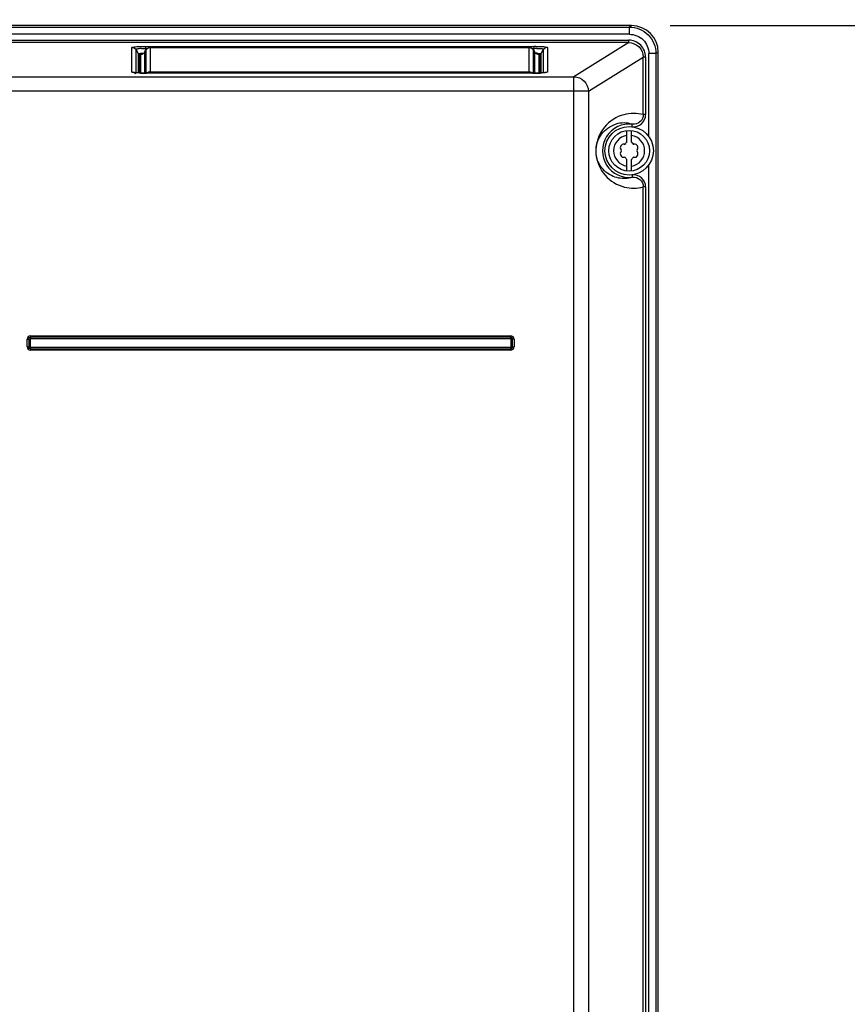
# Model space of a CAD drawing. Header units: inches. Extents: x 0 to 117, y 0 to 83.
# Tile 12 of 60: x 22 to 29, y 45 to 53. Entities that reach past the tile are written whole.
import ezdxf

# ---------------------------------------------------------------- set-up
doc = ezdxf.new("R2010")
doc.units = ezdxf.units.IN
doc.header["$LTSCALE"] = 6.431102
doc.header["$MEASUREMENT"] = 0
doc.layers.get('0').update_dxf_attribs({"linetype": 'CONTINUOUS'})
doc.styles.get("Standard").update_dxf_attribs({"font": 'txt', "width": 0.8})
doc.dimstyles.new('DIMSTYLE_1', dxfattribs={"dimtxt": 0.78125, "dimasz": 0.7, "dimexe": 0.18, "dimexo": 0.0625, "dimgap": 0.09, "dimtad": 1, "dimdec": 0, "dimzin": 4, "dimdsep": 46, "dimtxsty": 'STANDARD', "dimblk": '_FILLED', "dimblk1": '_FILLED', "dimblk2": '_FILLED', "dimcen": 0.09, "dimadec": 0, "dimazin": 0, "dimtfac": 1, "dimtdec": 0, "dimtofl": 0, "dimtmove": 0, "dimatfit": 3, "dimldrblk": '_FILLED', "dimfxl": 1, "dimtolj": 1, "dimtzin": 4, "dimarcsym": 0})

# ---------------------------------------------------------------- blocks, each defined once
blk = doc.blocks.new('_FILLED')
at = {"color": 0, "linetype": 'BYBLOCK'}
blk.add_solid([(0, 0), (-1, 0.143), (-1, -0.143)], dxfattribs=at)
blk = doc.blocks.new('*D0')
at = {"color": 7, "linetype": 'CONTINUOUS'}
for p, q in [((28.9611, 59.4774), (34.4597, 59.4774)), ((34.4597, 59.4774), (34.905, 59.4774)), ((34.655, 59.4774), (34.655, 56.2521)), ((34.655, 53.0269), (34.655, 56.2521)), ((34.655, 56.2521), (34.655, 47.7028)), ((27.5374, 53.0269), (34.4597, 53.0269)), ((34.4597, 53.0269), (34.905, 53.0269))]:
    blk.add_line(p, q, dxfattribs=at)
at = {"color": 7, "linetype": 'CONTINUOUS', "xscale": 0.7, "yscale": 0.7, "zscale": 0.7}
for p, rotation in [((34.655, 59.4774), 90), ((34.655, 53.0269), 270)]:
    blk.add_blockref('_FILLED', p, dxfattribs=dict(at, rotation=rotation))
at = {"color": 7, "linetype": 'CONTINUOUS', "insert": (33.6784, 52.0778), "char_height": 0.78125, "width": 5.625, "attachment_point": 3, "rotation": 90, "line_spacing_factor": 0.9}
blk.add_mtext('MIN 200\\PAIR SPACE\\POUTLET', dxfattribs=at)

msp = doc.modelspace()

# ---------------------------------------------------------------- linework, layer by layer
at = {"color": 7, "linetype": 'CONTINUOUS'}
for p, q in [((27.2249, 53.0269), (18.1298, 53.0269)), ((18.1476, 53.0156), (27.2071, 53.0156)), ((27.2249, 53.0269), (27.2071, 53.0156)), ((27.2071, 52.9568), (27.2071, 53.0156)), ((27.2071, 52.9568), (18.1476, 52.9568)), ((18.1532, 52.9084), (27.2014, 52.9084)), ((27.2014, 52.8888), (18.1532, 52.8888)), ((23.1645, 52.6502), (23.1645, 52.8497)), ((23.2753, 52.8588), (23.2753, 52.8392)), ((23.2753, 52.8588), (26.4297, 52.8588)), ((26.4297, 52.8588), (26.4297, 52.8392)), ((26.5405, 52.8497), (26.5405, 52.6502)), ((27.2014, 52.8888), (26.7564, 52.6115)), ((27.2014, 52.8888), (27.2014, 52.9084)), ((23.1986, 52.6439), (23.1986, 52.8301)), ((23.1986, 52.8301), (23.2152, 52.7999)), ((23.2152, 52.7999), (23.2152, 52.6428)), ((23.2255, 52.794), (23.2255, 52.6423)), ((23.2353, 52.642), (23.2353, 52.7936)), ((23.249, 52.7967), (23.2482, 52.7964)), ((23.2694, 52.8132), (23.2691, 52.8128)), ((23.2692, 52.8129), (23.2784, 52.8282)), ((23.2694, 52.6412), (23.2694, 52.8132)), ((23.2805, 52.8298), (23.2753, 52.8392)), ((23.2883, 52.8392), (23.2753, 52.8392)), ((23.2781, 52.8276), (23.2784, 52.8282)), ((23.2781, 52.8276), (23.2781, 52.6412)), ((23.3121, 52.8472), (23.3121, 52.6412)), ((26.3929, 52.8472), (23.3121, 52.8472)), ((26.3929, 52.6412), (26.3929, 52.8472)), ((26.4297, 52.8392), (26.4168, 52.8392)), ((26.4297, 52.8392), (26.4243, 52.8295)), ((26.4266, 52.8282), (26.427, 52.8276)), ((26.427, 52.6412), (26.427, 52.8276)), ((26.427, 52.8276), (26.4356, 52.8132)), ((26.4356, 52.8132), (26.4356, 52.6412)), ((26.4359, 52.8128), (26.4356, 52.8132)), ((26.4601, 52.803), (26.479, 52.8015)), ((26.4697, 52.7936), (26.4697, 52.642)), ((26.4796, 52.6423), (26.4796, 52.794)), ((26.4898, 52.7999), (26.5064, 52.8301)), ((26.4898, 52.6428), (26.4898, 52.7999)), ((26.5064, 52.8301), (26.5064, 52.6439)), ((26.8735, 52.4938), (27.3194, 52.7715)), ((27.3194, 52.304), (27.3194, 52.7715)), ((27.3389, 52.7715), (27.3194, 52.7715)), ((27.3389, 52.7715), (27.3389, 52.304)), ((27.3642, 52.1259), (27.3642, 52.8004)), ((27.4228, 52.8004), (27.3642, 52.8004)), ((27.4228, 52.8004), (27.4412, 52.8111)), ((27.4228, 52.8004), (27.4228, 41.9281)), ((27.4412, 41.684), (27.4412, 52.8111)), ((21.7243, 52.6115), (26.7564, 52.6115)), ((26.4304, 52.6413), (23.2859, 52.6411)), ((23.2859, 52.6411), (23.2859, 52.6412)), ((23.3121, 52.6527), (26.3929, 52.6527)), ((26.4192, 52.6411), (26.4192, 52.6412)), ((26.4452, 52.6414), (26.4304, 52.6413)), ((26.7564, 34.6929), (26.7564, 52.6115)), ((26.8735, 52.4938), (21.7324, 52.4937)), ((26.8735, 52.4938), (26.8735, 34.7291)), ((27.3389, 52.304), (27.3194, 52.304)), ((27.2283, 52.2067), (27.2306, 52.2262)), ((27.1852, 52.0814), (27.1852, 52.175)), ((27.2246, 52.0814), (27.2246, 52.175)), ((27.1852, 51.8467), (27.1852, 51.9403)), ((27.2246, 51.8467), (27.2246, 51.9403)), ((27.3642, 42.8739), (27.3642, 51.8958)), ((27.2283, 51.8151), (27.2306, 51.7955)), ((27.3194, 43.052), (27.3194, 51.7177)), ((27.3389, 51.7177), (27.3194, 51.7177)), ((27.3389, 51.7177), (27.3389, 43.052)), ((22.3137, 50.4183), (22.3137, 50.4813)), ((22.3137, 50.4813), (22.3382, 50.4813)), ((22.3259, 50.4813), (22.3259, 50.4183)), ((22.3382, 50.4813), (22.3382, 50.4183)), ((22.3407, 50.5084), (22.3407, 50.4838)), ((22.3407, 50.5084), (26.2423, 50.5084)), ((26.2423, 50.4961), (22.3407, 50.4961)), ((26.2423, 50.4838), (22.3407, 50.4838)), ((26.2423, 50.4838), (26.2423, 50.5084)), ((26.2447, 50.4183), (26.2447, 50.4813)), ((26.2693, 50.4813), (26.2447, 50.4813)), ((26.257, 50.4183), (26.257, 50.4813)), ((26.2693, 50.4813), (26.2693, 50.4183)), ((22.3137, 50.4183), (22.3382, 50.4183)), ((22.3407, 50.4159), (22.3407, 50.3913)), ((22.3407, 50.4159), (26.2423, 50.4159)), ((22.3407, 50.4036), (26.2423, 50.4036)), ((26.2423, 50.3913), (22.3407, 50.3913)), ((26.2423, 50.3913), (26.2423, 50.4159)), ((26.2447, 50.4183), (26.2693, 50.4183))]:
    msp.add_line(p, q, dxfattribs=at)
for points in [[(23.2559, 52.7997), (23.253, 52.7982), (23.2506, 52.7972), (23.249, 52.7967)], [(23.2623, 52.8045), (23.2591, 52.8018), (23.2559, 52.7997)], [(23.2691, 52.8128), (23.2683, 52.8115), (23.2655, 52.8078), (23.2623, 52.8045)], [(26.4469, 52.8012), (26.4441, 52.8033), (26.4415, 52.8057), (26.439, 52.8085), (26.4366, 52.8118), (26.4359, 52.8128)], [(26.4559, 52.7967), (26.4543, 52.7972), (26.4521, 52.7982), (26.4496, 52.7994), (26.4469, 52.8012)], [(26.4568, 52.7964), (26.4572, 52.7963), (26.457, 52.7964), (26.4559, 52.7967)], [(23.2186, 52.6426), (23.2126, 52.643), (23.207, 52.6433), (23.2018, 52.6437), (23.1971, 52.644), (23.193, 52.6444), (23.1894, 52.6448), (23.1863, 52.6452), (23.1838, 52.6455), (23.1832, 52.6456)], [(23.2461, 52.6417), (23.2388, 52.6419), (23.2317, 52.6421), (23.225, 52.6424), (23.2186, 52.6426)], [(23.2859, 52.6412), (23.2699, 52.6413), (23.2617, 52.6414), (23.2537, 52.6415), (23.2461, 52.6417)], [(26.4656, 52.6418), (26.459, 52.6417), (26.4522, 52.6415), (26.4452, 52.6414)], [(26.4841, 52.6425), (26.4782, 52.6423), (26.472, 52.6421), (26.4656, 52.6418)], [(26.5186, 52.6451), (26.5157, 52.6448), (26.5123, 52.6444), (26.5086, 52.6441), (26.5044, 52.6438), (26.4999, 52.6434), (26.495, 52.6431), (26.4897, 52.6428), (26.4841, 52.6425)], [(26.5253, 52.6462), (26.5251, 52.6462), (26.5244, 52.646), (26.5229, 52.6458), (26.521, 52.6455), (26.5186, 52.6451)], [(22.3382, 50.4813), (22.3383, 50.4818), (22.3384, 50.4822), (22.3386, 50.4826), (22.3388, 50.4829), (22.3391, 50.4832), (22.3394, 50.4835), (22.3398, 50.4836), (22.3402, 50.4837), (22.3407, 50.4838)], [(26.2423, 50.4838), (26.2427, 50.4837), (26.2431, 50.4836), (26.2435, 50.4835), (26.2439, 50.4832), (26.2442, 50.4829), (26.2444, 50.4826), (26.2446, 50.4822), (26.2447, 50.4818), (26.2447, 50.4813)], [(22.3407, 50.4159), (22.3403, 50.4159), (22.3398, 50.416), (22.3395, 50.4162), (22.3391, 50.4164), (22.3388, 50.4167), (22.3386, 50.4171), (22.3384, 50.4175), (22.3383, 50.4179), (22.3382, 50.4183)], [(26.2447, 50.4183), (26.2447, 50.4179), (26.2446, 50.4175), (26.2444, 50.4171), (26.2442, 50.4168), (26.2439, 50.4165), (26.2435, 50.4162), (26.2432, 50.416), (26.2427, 50.4159), (26.2423, 50.4159)]]:
    msp.add_lwpolyline(points, dxfattribs=at)
for radius in [0.1969, 0.1654]:
    msp.add_circle((27.2049, 52.0109), radius, dxfattribs=at)
for centre, radius, start, end in [((27.2249, 52.8105), 0.2163, 0.13908, 90.00046), ((26.4298, 51.2381), 1.6207, 89.41492, 90.00479), ((23.2353, 52.8329), 0.0393, 270.01817, 290.08918), ((23.2353, 52.8331), 0.0395, 316.6865, 329.78841), ((26.3929, 52.808), 0.0393, 76.45904, 90.0752), ((26.3929, 52.8077), 0.0395, 30.21346, 47.7505), ((26.4846, 52.4219), 0.4209, 94.56954, 97.49516), ((26.4694, 52.8328), 0.039, 210.172, 216.95894), ((26.3525, 51.1393), 1.6672, 86.30001, 86.89301), ((26.4776, 52.5047), 0.3378, 93.68734, 94.49942), ((26.4288, 52.3894), 0.41, 86.3343, 86.89277), ((23.284, 54.2581), 1.617, 268.25575, 270.06687), ((23.3122, 52.6135), 0.0393, 90.01722, 96.69121), ((26.4209, 54.2779), 1.6368, 269.93965, 271.64958), ((26.439, 53.6484), 1.0071, 271.64973, 273.16521), ((26.5406, 52.6099), 0.0404, 90.2148, 96.78984), ((27.2049, 52.0109), 0.2169, 83.18611, 276.81389), ((27.1626, 52.007), 0.2295, 72.77212, 106.8243), ((27.2049, 52.0109), 0.126, 98.98932, 261.01068), ((27.2049, 52.0109), 0.126, 278.98932, 81.01068), ((27.1607, 52.0363), 0.0278, 79.87712, 220.11986), ((27.1677, 52.0753), 0.0118, 259.87712, 340.1263), ((27.2049, 52.0618), 0.0278, 135.18239, 160.12288), ((27.2049, 52.0618), 0.0278, 19.73183, 44.81761), ((27.2421, 52.0753), 0.0118, 199.87712, 280.13338), ((27.249, 52.0363), 0.0278, 319.87434, 100.11841), ((27.1607, 51.9854), 0.0278, 139.87434, 280.11841), ((27.1305, 52.0109), 0.0118, 319.87712, 40.12998), ((27.249, 51.9854), 0.0278, 259.87219, 40.11986), ((27.2793, 52.0109), 0.0118, 139.87712, 220.12998), ((27.1677, 51.9464), 0.0118, 19.87712, 100.13338), ((27.2049, 51.9599), 0.0278, 199.73183, 224.81761), ((27.2049, 51.9599), 0.0278, 315.18239, 340.12288), ((27.2421, 51.9464), 0.0118, 79.87712, 160.1263), ((22.3407, 50.4813), 0.0271, 90, 180.00014), ((22.3407, 50.4813), 0.0148, 90, 180.00014), ((26.2423, 50.4813), 0.0271, 0, 90.00014), ((26.2423, 50.4813), 0.0148, 0, 90.00014), ((22.3407, 50.4183), 0.0271, 180, 270.00014), ((22.3407, 50.4183), 0.0148, 180, 270.00014), ((26.2423, 50.4183), 0.0271, 270, 0.00014), ((26.2423, 50.4183), 0.0148, 270, 0.00014)]:
    msp.add_arc(centre, radius, start, end, dxfattribs=at)
for points, knots in [([(27.2071, 53.0156), (27.262, 53.0155), (27.3765, 52.9697), (27.4227, 52.8553), (27.4228, 52.8004)], [0, 0, 0, 0, 0.500001, 1, 1, 1, 1]), ([(27.2071, 52.9568), (27.2471, 52.9568), (27.3306, 52.9238), (27.3642, 52.8404), (27.3642, 52.8004)], [0, 0, 0, 0, 0.500123, 1, 1, 1, 1]), ([(23.1645, 52.8497), (23.1646, 52.8523), (23.1791, 52.854), (23.1973, 52.8571), (23.2343, 52.8583), (23.2606, 52.8588), (23.2753, 52.8588)], [0, 0, 0, 0, 0.070145, 0.275017, 0.605736, 1, 1, 1, 1]), ([(26.4464, 52.8587), (26.4593, 52.8586), (26.4821, 52.858), (26.5134, 52.8564), (26.5288, 52.8538), (26.5405, 52.8518), (26.5405, 52.8497)], [0, 0, 0, 0, 0.407736, 0.734005, 0.931269, 1, 1, 1, 1]), ([(27.3389, 52.7715), (27.3387, 52.8065), (27.3097, 52.8797), (27.2364, 52.9082), (27.2014, 52.9084)], [0, 0, 0, 0, 0.499892, 1, 1, 1, 1]), ([(27.2014, 52.8888), (27.2315, 52.8888), (27.2942, 52.8643), (27.3195, 52.8016), (27.3194, 52.7715)], [0, 0, 0, 0, 0.500144, 1, 1, 1, 1]), ([(23.1986, 52.8301), (23.1964, 52.8364), (23.2212, 52.8442), (23.2431, 52.842), (23.2645, 52.8405), (23.2753, 52.8392)], [0, 0, 0, 0, 0.250464, 0.59127, 1, 1, 1, 1]), ([(23.2152, 52.7999), (23.216, 52.8007), (23.2208, 52.8005), (23.2292, 52.8022), (23.2439, 52.8028), (23.2552, 52.8036), (23.2617, 52.804)], [0, 0, 0, 0, 0.072683, 0.266679, 0.582671, 1, 1, 1, 1]), ([(23.2255, 52.794), (23.2255, 52.7965), (23.2401, 52.7967), (23.2468, 52.7983), (23.254, 52.7987)], [0, 0, 0, 0, 0.2511, 1, 1, 1, 1]), ([(23.2353, 52.7936), (23.2353, 52.795), (23.2427, 52.7959), (23.2464, 52.7967), (23.2502, 52.7971)], [0, 0, 0, 0, 0.263683, 1, 1, 1, 1]), ([(26.455, 52.7985), (26.4606, 52.7981), (26.4684, 52.7972), (26.4769, 52.7963), (26.479, 52.7948)], [0, 0, 0, 0, 0.684247, 1, 1, 1, 1]), ([(26.4559, 52.8418), (26.4639, 52.8423), (26.4783, 52.842), (26.4948, 52.8427), (26.508, 52.8343), (26.5064, 52.8301)], [0, 0, 0, 0, 0.438434, 0.755374, 1, 1, 1, 1]), ([(26.4564, 52.7969), (26.458, 52.7967), (26.4622, 52.7961), (26.4668, 52.7958), (26.4691, 52.7944)], [0, 0, 0, 0, 0.369213, 1, 1, 1, 1]), ([(26.4691, 52.7944), (26.4693, 52.7943), (26.4696, 52.7941), (26.4697, 52.7938), (26.4697, 52.7936)], [0, 0, 0, 0, 0.588986, 1, 1, 1, 1]), ([(26.479, 52.8015), (26.4806, 52.8014), (26.484, 52.8007), (26.4883, 52.8014), (26.4898, 52.7999)], [0, 0, 0, 0, 0.421865, 1, 1, 1, 1]), ([(26.479, 52.7948), (26.4792, 52.7947), (26.4794, 52.7945), (26.4796, 52.7942), (26.4796, 52.794)], [0, 0, 0, 0, 0.580104, 1, 1, 1, 1]), ([(23.1791, 52.6457), (23.1754, 52.6462), (23.1714, 52.647), (23.1645, 52.6488), (23.1645, 52.6502)], [0, 0, 0, 0, 0.725054, 1, 1, 1, 1]), ([(23.2348, 52.6419), (23.2291, 52.642), (23.2106, 52.6428), (23.1919, 52.6439), (23.1791, 52.6457)], [0, 0, 0, 0, 0.302102, 1, 1, 1, 1]), ([(26.5405, 52.6502), (26.5405, 52.6491), (26.5353, 52.6472), (26.5275, 52.6457), (26.5125, 52.644), (26.5012, 52.6433), (26.4946, 52.6429)], [0, 0, 0, 0, 0.074709, 0.264672, 0.578287, 1, 1, 1, 1]), ([(26.7564, 52.6115), (26.7862, 52.6112), (26.848, 52.5856), (26.8732, 52.5237), (26.8735, 52.4938)], [0, 0, 0, 0, 0.499156, 1, 1, 1, 1]), ([(27.3194, 52.304), (27.2685, 52.3174), (27.1478, 52.3176), (26.9768, 52.21), (26.9082, 51.9981), (26.9919, 51.8002), (27.1075, 51.731), (27.1671, 51.7164)], [0, 0, 0, 0, 0.166888, 0.364121, 0.601783, 0.805545, 1, 1, 1, 1]), ([(27.2283, 52.2067), (27.255, 52.2035), (27.3141, 52.2206), (27.3389, 52.2771), (27.3389, 52.304)], [0, 0, 0, 0, 0.500233, 1, 1, 1, 1]), ([(27.3194, 52.304), (27.3194, 52.2824), (27.2994, 52.2372), (27.2521, 52.2236), (27.2306, 52.2262)], [0, 0, 0, 0, 0.499738, 1, 1, 1, 1]), ([(27.2306, 51.7955), (27.195, 51.7845), (27.1346, 51.7812), (27.0569, 51.8074), (26.9889, 51.8552), (26.9287, 51.953), (26.9338, 52.0683), (26.9905, 52.1705), (27.0508, 52.2129), (27.0962, 52.2267)], [0, 0, 0, 0, 0.158374, 0.244393, 0.345785, 0.506014, 0.712345, 0.798137, 1, 1, 1, 1]), ([(27.3389, 51.7177), (27.3387, 51.7446), (27.3142, 51.8012), (27.2551, 51.818), (27.2283, 51.8151)], [0, 0, 0, 0, 0.499778, 1, 1, 1, 1]), ([(27.2306, 51.7955), (27.2521, 51.7981), (27.2994, 51.7845), (27.3194, 51.7393), (27.3194, 51.7177)], [0, 0, 0, 0, 0.50027, 1, 1, 1, 1])]:
    msp.add_open_spline(points, degree=3, knots=knots, dxfattribs=at)
for points in [[(23.1645, 52.8497), (23.1776, 52.8497), (23.192, 52.8414), (23.1986, 52.8301)], [(26.5405, 52.8497), (26.5274, 52.8497), (26.513, 52.8414), (26.5064, 52.8301)], [(23.2255, 52.794), (23.2222, 52.794), (23.2171, 52.7964), (23.2174, 52.7997)], [(23.264, 52.806), (23.2599, 52.8016), (23.2546, 52.7981), (23.2489, 52.7961)], [(23.3121, 52.8472), (23.299, 52.8472), (23.2847, 52.8389), (23.2781, 52.8276)], [(23.3121, 52.8473), (23.2992, 52.8473), (23.2851, 52.8393), (23.2784, 52.8282)], [(26.4063, 52.8448), (26.4021, 52.8463), (26.3974, 52.8472), (26.3929, 52.8472)], [(26.4193, 52.8371), (26.4145, 52.8415), (26.4084, 52.8447), (26.4021, 52.8462)], [(26.4193, 52.837), (26.4155, 52.8404), (26.411, 52.8431), (26.4063, 52.8448)], [(26.4697, 52.7936), (26.458, 52.7936), (26.4452, 52.8), (26.4382, 52.8094)], [(26.4898, 52.7999), (26.4881, 52.7971), (26.4835, 52.7938), (26.4809, 52.7958)], [(23.1645, 52.6502), (23.1763, 52.6502), (23.189, 52.6439), (23.1961, 52.6345)], [(23.2843, 52.6413), (23.2904, 52.6473), (23.299, 52.6515), (23.3076, 52.6525)], [(26.3929, 52.6527), (26.4029, 52.6527), (26.4136, 52.6483), (26.4207, 52.6413)], [(26.5221, 52.6457), (26.5263, 52.6479), (26.5311, 52.6494), (26.5359, 52.6499)], [(27.1671, 51.7164), (27.2164, 51.7043), (27.2703, 51.7048), (27.3194, 51.7177)]]:
    msp.add_open_spline(points, degree=3, dxfattribs=at)

# ---------------------------------------------------------------- dimensions: what is measured, and where the dimension line sits
dim = msp.add_linear_dim(base=(34.655, 59.4774), p1=(27.5374, 53.0269), p2=(28.9611, 59.4774), angle=90, text='MIN 200\\PAIR SPACE\\POUTLET', dimstyle='DIMSTYLE_1', dxfattribs=at)
dim.commit()
dim.dimension.update_dxf_attribs({"geometry": '*D0', "text_midpoint": (37.0612, 45.0747), "dimtype": 160})

doc.saveas('drawing.dxf')
